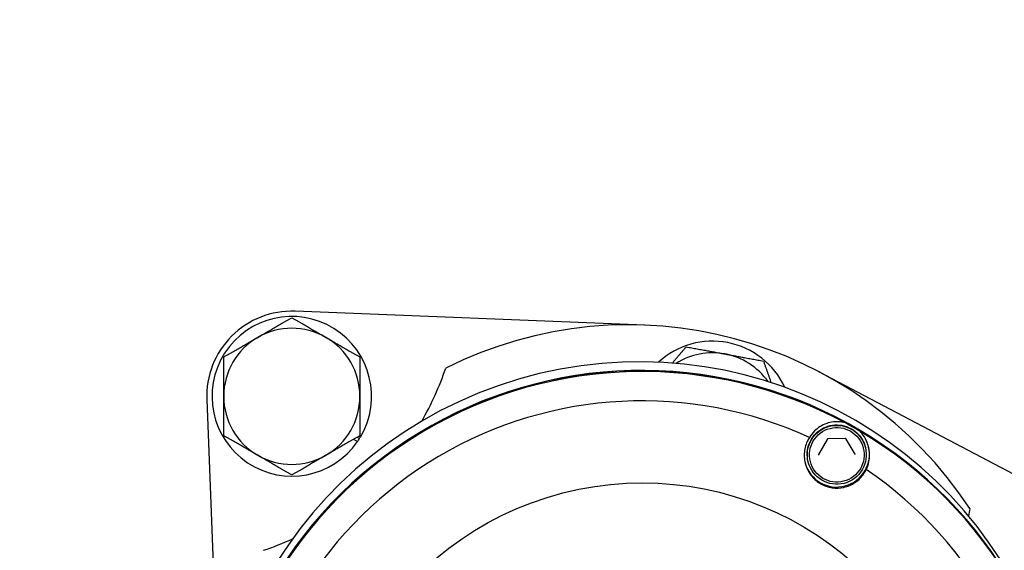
# Model space of a CAD drawing. Header units: inches. Extents: x 24 to 1128, y -74 to 748.
# Tile 35 of 256: x 298.88 to 302.49, y 216.09 to 218.04. Entities that reach past the tile are written whole.
import ezdxf

# ---------------------------------------------------------------- set-up
doc = ezdxf.new("R2010")
doc.units = ezdxf.units.IN
doc.header["$LTSCALE"] = 32
doc.header["$MEASUREMENT"] = 0
doc.layers.add('Visible (ANSI)', color=7, linetype='Continuous', lineweight=30)

msp = doc.modelspace()

# ---------------------------------------------------------------- linework, layer by layer
at = {"layer": 'Visible (ANSI)'}
for p, q in [((301.1731, 216.92094), (299.88867, 216.9718)), ((302.94953, 216.15165), (301.81175, 216.74981)), ((299.56405, 216.64718), (299.6089, 215.51465)), ((300.11748, 216.49317), (300.1028, 216.50164)), ((300.11655, 216.50958), (300.12503, 216.50469)), ((300.1223, 216.5129), (300.12802, 216.50959)), ((301.84196, 216.50155), (301.8107, 216.44612)), ((301.90899, 216.50421), (301.84535, 216.50356)), ((301.9448, 216.44749), (301.91242, 216.50228)), ((301.9826, 216.47193), (301.98218, 216.47355)), ((301.77292, 216.41788), (301.7725, 216.4195))]:
    msp.add_line(p, q, dxfattribs=at)
msp.add_circle((308.84114, 217.49266), 23.75, dxfattribs=at)
for centre, radius, start, end in [((299.8763, 216.65955), 0.3125, 87.73211, 182.26789), ((299.8763, 216.65955), 0.293, 329.2171, 325.39898), ((301.11374, 215.42211), 1.5, 33.37509, 116.62491), ((299.8763, 216.65955), 0.25, 60, 120), ((299.8763, 216.65955), 0.25, 120, 180), ((299.8763, 216.65955), 0.25, 0, 60), ((301.42109, 216.56915), 0.293, 24.98758, 132.62037), ((301.42109, 216.56915), 0.25, 79.53998, 122.27625), ((301.42109, 216.56915), 0.25, 35.33177, 79.53998), ((299.43436, 217.10149), 1.0625, 329.85823, 341.42588), ((299.8763, 216.65955), 0.25, 180, 240), ((299.8763, 216.65955), 0.25, 300, 0), ((299.8763, 216.65955), 0.293, 325.39898, 328.09305), ((299.8763, 216.65955), 0.25, 240, 300), ((303.40781, 216.03681), 1.0625, 168.57412, 170.06516), ((299.43436, 217.10149), 1.0625, 288.57412, 294.75025)]:
    msp.add_arc(centre, radius, start, end, dxfattribs=at)
for centre, major_axis, start_param, end_param in [((301.15263, 215.21367), (-1.52304, -0.39261), 3.2090827, 6.2831853), ((301.16098, 215.18128), (1.52304, 0.39261), 0, 3.1415927), ((301.16082, 215.1819), (-1.52304, -0.39261), 3.1411828, 6.2835952), ((301.16187, 215.17781), (-1.52304, -0.39261), 3.9668674, 6.0209673), ((301.16261, 215.17494), (-1.42179, -0.36651), 4.0284664, 5.9593683), ((301.16187, 215.17781), (1.52304, 0.39261), 0.7849795, 0.8252748), ((301.16187, 215.17781), (1.52304, 0.39261), 5.014065, 7.0681648), ((301.87732, 216.44659), (-0.11628, -0.02997), 0.0156059, 3.1380258), ((301.16261, 215.17494), (1.42179, 0.36651), 5.0756639, 7.0065659)]:
    msp.add_ellipse(centre, major_axis=major_axis, ratio=0.999866, start_param=start_param, end_param=end_param, dxfattribs=at)
for centre, major_axis in [((301.87776, 216.4449), (0.10484, 0.02703)), ((301.87779, 216.44478), (0.09722, 0.02506)), ((301.16325, 215.17245), (-1.13244, -0.29192))]:
    msp.add_ellipse(centre, major_axis=major_axis, ratio=0.999866, dxfattribs=at)
for points, weights in [([(299.7513, 216.87605), (299.80931, 216.90955), (299.8763, 216.94822)], [1, 1.0379548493, 1]), ([(299.8763, 216.94822), (299.94329, 216.90955), (300.0013, 216.87605)], [1, 1.0379548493, 1]), ([(299.6263, 216.80389), (299.69329, 216.84256), (299.7513, 216.87605)], [1, 1.0379548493, 1]), ([(300.0013, 216.87605), (300.05931, 216.84256), (300.1263, 216.80389)], [1, 1.0379548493, 1]), ([(301.27375, 216.78165), (301.29774, 216.80979), (301.32453, 216.8412)], [1.01893201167, 1.01990576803, 1]), ([(301.32453, 216.8412), (301.4006, 216.82716), (301.46647, 216.81499)], [1, 1.0379548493, 1]), ([(301.46647, 216.81499), (301.53235, 216.80283), (301.60841, 216.78879)], [1, 1.0379548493, 1]), ([(299.6263, 216.65955), (299.6263, 216.72654), (299.6263, 216.80389)], [1, 1.0379548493, 1]), ([(300.1263, 216.80389), (300.1263, 216.72654), (300.1263, 216.65955)], [1, 1.0379548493, 1]), ([(301.60841, 216.78879), (301.62317, 216.7472), (301.63633, 216.71012)], [1, 1.02130877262, 1.01869102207]), ([(299.6263, 216.51521), (299.6263, 216.59256), (299.6263, 216.65955)], [1, 1.0379548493, 1]), ([(300.1263, 216.65955), (300.1263, 216.59256), (300.1263, 216.51521)], [1, 1.0379548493, 1]), ([(299.7513, 216.44304), (299.69329, 216.47654), (299.6263, 216.51521)], [1, 1.0379548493, 1]), ([(300.1263, 216.51521), (300.05931, 216.47654), (300.0013, 216.44304)], [1, 1.0379548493, 1]), ([(299.8763, 216.37087), (299.80931, 216.40955), (299.7513, 216.44304)], [1, 1.0379548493, 1]), ([(300.0013, 216.44304), (299.94329, 216.40955), (299.8763, 216.37087)], [1, 1.0379548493, 1])]:
    msp.add_rational_spline(points, weights, degree=2, dxfattribs=at)
for points, knots in [([(301.7725, 216.4195), (301.76962, 216.43068), (301.76854, 216.44232), (301.7701, 216.46537), (301.77274, 216.47676), (301.78148, 216.49814), (301.78757, 216.50812), (301.80258, 216.52567), (301.8115, 216.53323), (301.83128, 216.54517), (301.84213, 216.54954), (301.86465, 216.55465), (301.87632, 216.55539), (301.89931, 216.55315), (301.91063, 216.55018), (301.93174, 216.54083), (301.94155, 216.53445), (301.95865, 216.51893), (301.96595, 216.5098), (301.97626, 216.49152), (301.97982, 216.48269), (301.98218, 216.47355)], [4.4703186, 4.4703186, 4.4703186, 4.4703186, 4.7903155, 4.7903155, 5.110313, 5.110313, 5.4303122, 5.4303122, 5.7503132, 5.7503132, 6.0703158, 6.0703158, 6.3903188, 6.3903188, 6.7103212, 6.7103212, 7.0303219, 7.0303219, 7.3503207, 7.3503207, 7.6119112, 7.6119112, 7.6119112, 7.6119112]), ([(301.90661, 216.56303), (301.90242, 216.56404), (301.89837, 216.56479), (301.87453, 216.56804), (301.85476, 216.56483), (301.82306, 216.55387), (301.80801, 216.54407), (301.78842, 216.52496), (301.78207, 216.51681), (301.77691, 216.5084)], [0.81248761, 0.81248761, 0.81248761, 0.81248761, 0.84602143, 0.84602143, 1.02520628, 1.02520628, 1.24566883, 1.24566883, 1.38446178, 1.38446178, 1.38446178, 1.38446178]), ([(301.98578, 216.39066), (301.98997, 216.39961), (301.99332, 216.40946), (301.99868, 216.43659), (301.99876, 216.45483), (301.99094, 216.48807), (301.98306, 216.50686), (301.96767, 216.52573), (301.96488, 216.52883), (301.96181, 216.53191)], [0.08166959, 0.08166959, 0.08166959, 0.08166959, 0.22046255, 0.22046255, 0.4409251, 0.4409251, 0.62010995, 0.62010995, 0.65364377, 0.65364377, 0.65364377, 0.65364377]), ([(301.77691, 216.5084), (301.7739, 216.5036), (301.77124, 216.49868), (301.76301, 216.48051), (301.75906, 216.46515), (301.7575, 216.43368), (301.7599, 216.41758), (301.76941, 216.39048), (301.77647, 216.37744), (301.79528, 216.35469), (301.80704, 216.34498), (301.8317, 216.33108), (301.84606, 216.32606), (301.87516, 216.32181), (301.88988, 216.32257), (301.91778, 216.32858), (301.93267, 216.33494), (301.95849, 216.35273), (301.96942, 216.36415), (301.97748, 216.37619), (301.9805, 216.38071), (301.98328, 216.38557), (301.98578, 216.39066)], [-0.9741877, -0.9741877, -0.9741877, -0.9741877, -0.9276072, -0.9276072, -0.8035433, -0.8035433, -0.6794793, -0.6794793, -0.5716415, -0.5716415, -0.4638036, -0.4638036, -0.3559657, -0.3559657, -0.2481279, -0.2481279, -0.1240639, -0.1240639, 0, 0, 0, 0.0465805, 0.0465805, 0.0465805, 0.0465805]), ([(301.84535, 216.50356), (301.84508, 216.50355), (301.8448, 216.50352), (301.84427, 216.5034), (301.844, 216.50331), (301.8435, 216.50309), (301.84327, 216.50295), (301.84282, 216.50262), (301.84262, 216.50243), (301.84226, 216.50202), (301.8421, 216.50179), (301.84196, 216.50155)], [0, 0, 0, 0, 0.2094395, 0.2094395, 0.418879, 0.418879, 0.6283185, 0.6283185, 0.837758, 0.837758, 1.0471976, 1.0471976, 1.0471976, 1.0471976]), ([(301.91242, 216.50228), (301.91228, 216.50251), (301.91212, 216.50273), (301.91175, 216.50314), (301.91154, 216.50332), (301.91109, 216.50364), (301.91085, 216.50378), (301.91035, 216.50399), (301.91008, 216.50408), (301.90954, 216.50419), (301.90927, 216.50421), (301.90899, 216.50421)], [5.2359878, 5.2359878, 5.2359878, 5.2359878, 5.4454273, 5.4454273, 5.6548668, 5.6548668, 5.8643063, 5.8643063, 6.0737458, 6.0737458, 6.2831853, 6.2831853, 6.2831853, 6.2831853]), ([(301.8107, 216.44612), (301.8106, 216.44594), (301.81052, 216.44576), (301.81038, 216.44539), (301.81032, 216.44519), (301.81024, 216.4448), (301.81021, 216.4446), (301.81019, 216.4442), (301.8102, 216.444), (301.81023, 216.4436), (301.81027, 216.4434), (301.81032, 216.4432)], [1.04719755, 1.04719755, 1.04719755, 1.04719755, 1.20033139, 1.20033139, 1.35346523, 1.35346523, 1.50659907, 1.50659907, 1.65973291, 1.65973291, 1.81286674, 1.81286674, 1.81286674, 1.81286674]), ([(301.94523, 216.44647), (301.94521, 216.44655), (301.94519, 216.44662), (301.94514, 216.44676), (301.94512, 216.44683), (301.94507, 216.44697), (301.94504, 216.44703), (301.94498, 216.44717), (301.94495, 216.44723), (301.94488, 216.44737), (301.94484, 216.44743), (301.9448, 216.44749)], [4.9544594, 4.9544594, 4.9544594, 4.9544594, 5.01076507, 5.01076507, 5.06707074, 5.06707074, 5.12337641, 5.12337641, 5.17968208, 5.17968208, 5.23598776, 5.23598776, 5.23598776, 5.23598776])]:
    msp.add_open_spline(points, degree=3, knots=knots, dxfattribs=at)

doc.saveas('drawing.dxf')
